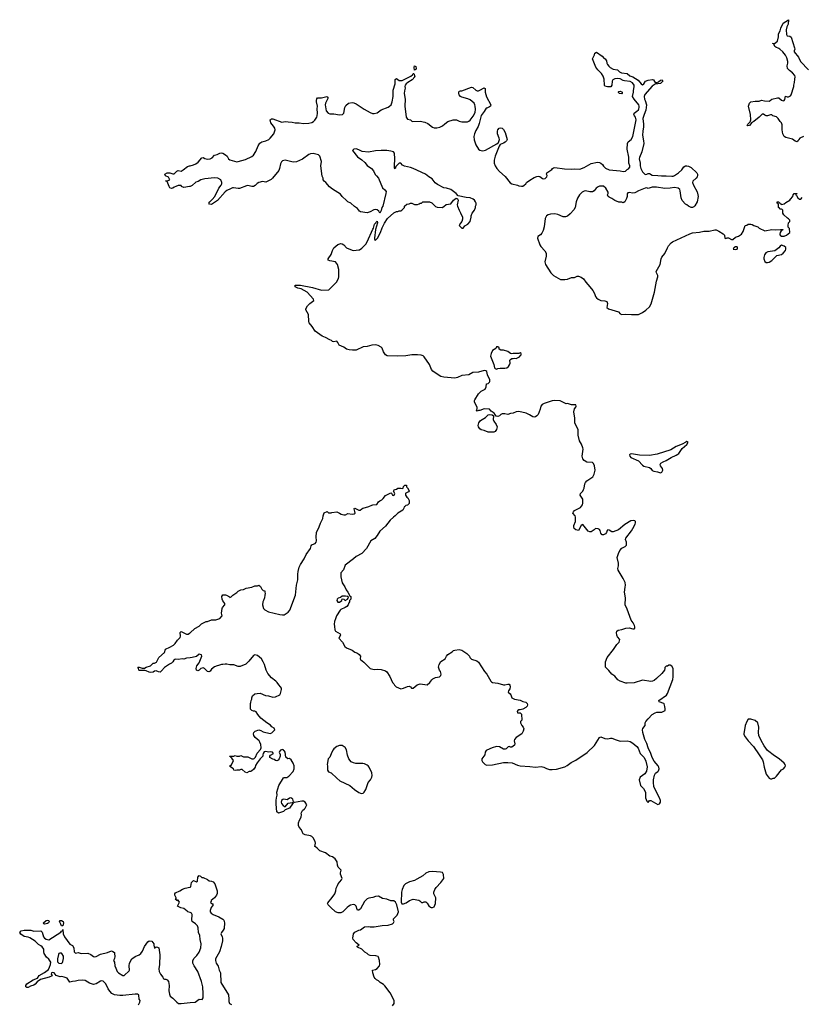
# Model space of a CAD drawing. Header units: inches. Extents: x 1992046 to 2239405, y 126834 to 266391.
# Tile 63 of 71: x 2057548 to 2068795, y 242857 to 257034. Entities that reach past the tile are written whole.
import ezdxf

# ---------------------------------------------------------------- set-up
doc = ezdxf.new("R2010")
doc.units = ezdxf.units.IN
doc.header["$MEASUREMENT"] = 0
for name, color, linetype in [('C0254', 7, 'Continuous'), ('C0255', 7, 'Continuous'), ('C0264', 7, 'Continuous'), ('C0265', 7, 'Continuous')]:
    doc.layers.add(name, color=color, linetype=linetype)

msp = doc.modelspace()

# ---------------------------------------------------------------- linework, layer by layer
at = {"layer": 'C0254', "color": 6, "elevation": 100}
for points in [[(2060000, 247846), (2059950, 247841), (2059910, 247829), (2059890, 247833), (2059830, 247823), (2059790, 247827), (2059778, 247822), (2059766, 247814), (2059752, 247788), (2059732, 247768), (2059704, 247756), (2059630, 247709), (2059590, 247657), (2059570, 247640), (2059544, 247644), (2059510, 247657), (2059490, 247653), (2059470, 247639), (2059430, 247637), (2059410, 247639), (2059370, 247659), (2059350, 247664), (2059270, 247662), (2059262, 247670), (2059258, 247698), (2059247, 247713), (2059268, 247712), (2059310, 247695), (2059343, 247697), (2059368, 247712), (2059430, 247730), (2059470, 247767), (2059490, 247771), (2059517, 247783), (2059550, 247851), (2059630, 247922), (2059645, 247970), (2059710, 247999), (2059759, 248030), (2059786, 248054), (2059818, 248102), (2059859, 248141), (2059862, 248158), (2059857, 248210), (2059870, 248226), (2059930, 248195), (2059950, 248188), (2059970, 248188), (2059990, 248199), (2060000, 248207)], [(2060000, 244177), (2059968, 244190), (2059960, 244200), (2059910, 244238), (2059866, 244246), (2059818, 244270), (2059848, 244330), (2059830, 244358), (2059822, 244358), (2059810, 244348), (2059802, 244362), (2059788, 244368), (2059798, 244382), (2059798, 244390), (2059778, 244430), (2059778, 244450), (2059790, 244462), (2059850, 244491), (2059890, 244517), (2059930, 244531), (2059998, 244542), (2060000, 244544)], [(2059259, 242850), (2059277, 242890), (2059279, 242910), (2059265, 242930), (2059261, 242990), (2059256, 242996), (2059243, 243003), (2059210, 243004), (2059030, 242982), (2058990, 242982), (2058910, 242992), (2058875, 243015), (2058846, 243046), (2058821, 243081), (2058787, 243150), (2058770, 243173), (2058749, 243189), (2058730, 243193), (2058710, 243189), (2058650, 243153), (2058610, 243144), (2058550, 243161), (2058530, 243177), (2058490, 243198), (2058450, 243205), (2058390, 243202), (2058350, 243189), (2058310, 243186), (2058270, 243174), (2058230, 243234), (2058190, 243249), (2058150, 243256), (2058130, 243254), (2058102, 243262), (2058074, 243274), (2058042, 243310), (2058025, 243315), (2058006, 243310), (2058001, 243290), (2058013, 243267), (2057971, 243249), (2057847, 243213), (2057800, 243179), (2057770, 243149), (2057750, 243135), (2057702, 243118), (2057670, 243099), (2057650, 243098), (2057638, 243110), (2057635, 243130), (2057649, 243150), (2057742, 243210), (2057804, 243236), (2057830, 243270), (2057906, 243314), (2057961, 243359), (2057979, 243390), (2057993, 243430), (2057994, 243466), (2057969, 243509), (2057935, 243535), (2057902, 243590), (2057895, 243615), (2057893, 243650), (2057870, 243685), (2057850, 243701), (2057817, 243717), (2057770, 243765), (2057696, 243816), (2057670, 243826), (2057610, 243835), (2057565, 243865), (2057548, 243890), (2057570, 243914), (2057610, 243925), (2057710, 243925), (2057750, 243911), (2057850, 243914), (2057870, 243894), (2057890, 243830), (2057907, 243810), (2057930, 243793), (2057968, 243788), (2058142, 243898), (2058150, 243912), (2058166, 243914), (2058170, 243934), (2058172, 243870), (2058192, 243830), (2058270, 243725), (2058310, 243702), (2058326, 243670), (2058331, 243611), (2058350, 243596), (2058390, 243605), (2058431, 243591), (2058530, 243596), (2058570, 243576), (2058610, 243546), (2058630, 243541), (2058650, 243546), (2058710, 243579), (2058810, 243603), (2058870, 243627), (2058890, 243619), (2058910, 243601), (2058914, 243590), (2058915, 243545), (2058910, 243518), (2058899, 243490), (2058910, 243462), (2058916, 243410), (2058930, 243376), (2058952, 243330), (2058970, 243310), (2059030, 243271), (2059050, 243271), (2059122, 243338), (2059127, 243350), (2059124, 243410), (2059130, 243450), (2059163, 243510), (2059210, 243547), (2059268, 243570), (2059292, 243588), (2059317, 243623), (2059343, 243690), (2059390, 243758), (2059410, 243771), (2059447, 243767), (2059476, 243730), (2059476, 243710), (2059490, 243665), (2059510, 243685), (2059530, 243682), (2059551, 243670), (2059564, 243570), (2059559, 243430), (2059551, 243370), (2059556, 243330), (2059574, 243290), (2059606, 243250), (2059612, 243230), (2059630, 243218), (2059650, 243218), (2059670, 243211), (2059687, 243187), (2059698, 243130), (2059696, 243050), (2059703, 243003), (2059714, 242974), (2059750, 242946), (2059810, 242886), (2059834, 242870), (2059870, 242868), (2060000, 242882)]]:
    msp.add_lwpolyline(points, dxfattribs=at)
for points in [[(2057910, 244009), (2057895, 244015), (2057890, 244031), (2057930, 244066), (2057950, 244071), (2057965, 244065), (2057971, 244050), (2057961, 244030), (2057950, 244021)], [(2058170, 243986), (2058150, 243988), (2058138, 244010), (2058122, 244050), (2058130, 244062), (2058150, 244062), (2058174, 244050), (2058178, 244030)], [(2058125, 243595), (2058112, 243588), (2058104, 243576), (2058091, 243510), (2058091, 243471), (2058111, 243451), (2058150, 243446), (2058163, 243457), (2058170, 243474), (2058178, 243518), (2058177, 243550), (2058155, 243590), (2058150, 243594)]]:
    msp.add_lwpolyline(points, close=True, dxfattribs=at)
at = {"layer": 'C0255', "color": 6, "elevation": 100}
msp.add_lwpolyline([(2060000, 254634), (2059990, 254630), (2059910, 254617), (2059878, 254630), (2059870, 254646), (2059830, 254646), (2059794, 254630), (2059770, 254625), (2059750, 254606), (2059730, 254603), (2059710, 254614), (2059697, 254630), (2059670, 254706), (2059646, 254710), (2059650, 254714), (2059670, 254714), (2059706, 254730), (2059690, 254766), (2059647, 254787), (2059638, 254810), (2059671, 254831), (2059710, 254827), (2059750, 254814), (2059770, 254815), (2059810, 254855), (2059830, 254861), (2059870, 254855), (2059902, 254870), (2059962, 254918), (2059990, 254930), (2060000, 254932)], dxfattribs=at)
at = {"layer": 'C0264', "color": 6, "elevation": 100}
for points in [[(2060000, 248207), (2060070, 248266), (2060130, 248301), (2060166, 248334), (2060230, 248371), (2060250, 248371), (2060310, 248391), (2060370, 248391), (2060430, 248412), (2060462, 248450), (2060454, 248490), (2060463, 248557), (2060468, 248570), (2060502, 248610), (2060502, 248630), (2060469, 248669), (2060459, 248690), (2060455, 248730), (2060469, 248751), (2060509, 248751), (2060526, 248746), (2060565, 248725), (2060570, 248714), (2060590, 248722), (2060614, 248746), (2060672, 248788), (2060690, 248806), (2060730, 248825), (2060770, 248831), (2060806, 248850), (2060890, 248862), (2060930, 248882), (2060970, 248882), (2060990, 248892), (2061013, 248873), (2061030, 248834), (2061050, 248814), (2061074, 248810), (2061074, 248790), (2061082, 248770), (2061073, 248747), (2061071, 248709), (2061058, 248670), (2061046, 248650), (2061041, 248610), (2061057, 248557), (2061075, 248535), (2061130, 248507), (2061290, 248471), (2061330, 248466), (2061353, 248467), (2061410, 248505), (2061434, 248530), (2061516, 248750), (2061529, 248890), (2061549, 248970), (2061549, 249050), (2061554, 249090), (2061569, 249150), (2061589, 249190), (2061642, 249270), (2061670, 249332), (2061730, 249422), (2061741, 249459), (2061750, 249471), (2061762, 249478), (2061798, 249490), (2061814, 249510), (2061821, 249530), (2061814, 249590), (2061819, 249650), (2061858, 249730), (2061874, 249786), (2061909, 249850), (2061915, 249890), (2061930, 249932), (2061972, 249952), (2061990, 249934), (2062030, 249934), (2062040, 249940), (2062110, 249946), (2062150, 249931), (2062175, 249915), (2062210, 249906), (2062234, 249906), (2062270, 249922), (2062330, 249916), (2062359, 249921), (2062373, 249930), (2062372, 249952), (2062359, 249990), (2062363, 249997), (2062370, 249999), (2062430, 249971), (2062449, 249971), (2062469, 249990), (2062485, 250000)], [(2063074, 250000), (2063072, 249990), (2063062, 249970), (2062991, 249929), (2062952, 249890), (2062927, 249873), (2062881, 249830), (2062810, 249742), (2062731, 249669), (2062694, 249606), (2062657, 249563), (2062602, 249530), (2062540, 249420), (2062471, 249349), (2062390, 249305), (2062351, 249269), (2062230, 249178), (2062205, 249115), (2062171, 249070), (2062167, 249010), (2062190, 248925), (2062228, 248870), (2062244, 248824), (2062271, 248790), (2062298, 248738), (2062314, 248730), (2062313, 248693), (2062294, 248670), (2062294, 248650), (2062284, 248636), (2062274, 248610), (2062254, 248586), (2062232, 248570), (2062170, 248542), (2062158, 248530), (2062108, 248452), (2062090, 248408), (2062080, 248370), (2062075, 248330), (2062076, 248296), (2062082, 248250), (2062091, 248230), (2062157, 248190), (2062165, 248170), (2062139, 248130), (2062193, 248073), (2062226, 248010), (2062250, 247990), (2062330, 247956), (2062368, 247928), (2062410, 247914), (2062435, 247895), (2062451, 247870), (2062445, 247830), (2062450, 247821), (2062502, 247782), (2062590, 247691), (2062650, 247678), (2062690, 247681), (2062750, 247678), (2062810, 247658), (2062830, 247646), (2062876, 247576), (2062911, 247491), (2062930, 247472), (2062942, 247450), (2062966, 247426), (2063030, 247398), (2063070, 247407), (2063127, 247433), (2063150, 247437), (2063170, 247427), (2063188, 247408), (2063210, 247407), (2063265, 247455), (2063310, 247471), (2063410, 247456), (2063451, 247489), (2063479, 247530), (2063495, 247545), (2063530, 247561), (2063589, 247571), (2063609, 247590), (2063613, 247610), (2063604, 247650), (2063589, 247670), (2063576, 247710), (2063584, 247750), (2063610, 247791), (2063669, 247830), (2063689, 247870), (2063710, 247896), (2063769, 247930), (2063789, 247950), (2063810, 247957), (2063870, 247967), (2063910, 247955), (2063981, 247910), (2064022, 247870), (2064026, 247850), (2064048, 247828), (2064125, 247805), (2064150, 247782), (2064236, 247650), (2064270, 247610), (2064328, 247508), (2064339, 247499), (2064351, 247491), (2064430, 247481), (2064510, 247456), (2064530, 247456), (2064570, 247467), (2064590, 247466), (2064603, 247450), (2064607, 247430), (2064599, 247401), (2064581, 247370), (2064578, 247350), (2064607, 247327), (2064615, 247315), (2064631, 247271), (2064670, 247253), (2064750, 247236), (2064790, 247215), (2064830, 247206), (2064851, 247190), (2064856, 247170), (2064851, 247149), (2064830, 247129), (2064790, 247109), (2064750, 247095), (2064730, 247098), (2064714, 247090), (2064705, 247075), (2064710, 247054), (2064750, 247052), (2064770, 247034), (2064772, 246950), (2064753, 246927), (2064752, 246910), (2064772, 246870), (2064792, 246850), (2064802, 246822), (2064793, 246790), (2064771, 246750), (2064690, 246699), (2064668, 246672), (2064661, 246650), (2064674, 246610), (2064666, 246590), (2064630, 246561), (2064610, 246559), (2064590, 246569), (2064577, 246563), (2064550, 246535), (2064534, 246530), (2064510, 246533), (2064450, 246564), (2064410, 246569), (2064345, 246550), (2064270, 246518), (2064259, 246510), (2064246, 246490), (2064239, 246450), (2064198, 246390), (2064198, 246370), (2064205, 246350), (2064245, 246310), (2064270, 246302), (2064350, 246305), (2064510, 246339), (2064570, 246339), (2064633, 246333), (2064710, 246302), (2064750, 246292), (2064890, 246283), (2064970, 246272), (2065050, 246281), (2065090, 246271), (2065130, 246251), (2065170, 246238), (2065210, 246236), (2065270, 246241), (2065390, 246277), (2065425, 246295), (2065481, 246339), (2065550, 246374), (2065715, 246485), (2065817, 246583), (2065890, 246699), (2065910, 246707), (2065970, 246684), (2066010, 246679), (2066050, 246691), (2066070, 246691), (2066130, 246663), (2066190, 246646), (2066290, 246651), (2066330, 246639), (2066370, 246619), (2066429, 246569), (2066446, 246546), (2066474, 246470), (2066532, 246412), (2066560, 246360), (2066576, 246276), (2066568, 246212), (2066543, 246177), (2066476, 246130), (2066464, 246090), (2066481, 246010), (2066525, 245965), (2066552, 245912), (2066551, 245830), (2066570, 245782), (2066590, 245762), (2066610, 245794), (2066630, 245794), (2066730, 245732), (2066755, 245745), (2066768, 245770), (2066768, 245790), (2066755, 245830), (2066682, 245970), (2066675, 245995), (2066669, 246050), (2066669, 246090), (2066683, 246157), (2066696, 246184), (2066732, 246208), (2066741, 246219), (2066750, 246250), (2066747, 246270), (2066736, 246290), (2066677, 246357), (2066649, 246410), (2066629, 246470), (2066589, 246550), (2066572, 246612), (2066541, 246670), (2066513, 246770), (2066509, 246811), (2066515, 246830), (2066549, 246870), (2066549, 246910), (2066559, 246930), (2066589, 246970), (2066650, 247031), (2066690, 247056), (2066718, 247062), (2066790, 247066), (2066835, 247090), (2066838, 247110), (2066833, 247147), (2066823, 247183), (2066815, 247190), (2066749, 247210), (2066744, 247230), (2066854, 247310), (2066869, 247330), (2066944, 247536), (2066952, 247572), (2066949, 247690), (2066930, 247728), (2066910, 247738), (2066890, 247738), (2066870, 247728), (2066850, 247726), (2066833, 247707), (2066833, 247693), (2066825, 247670), (2066790, 247622), (2066713, 247547), (2066679, 247521), (2066652, 247510), (2066630, 247507), (2066510, 247523), (2066390, 247488), (2066290, 247481), (2066270, 247483), (2066190, 247508), (2066157, 247530), (2066110, 247582), (2066069, 247609), (2066025, 247665), (2065976, 247710), (2065975, 247790), (2065999, 247850), (2066093, 247967), (2066142, 248038), (2066172, 248070), (2066181, 248090), (2066182, 248110), (2066149, 248149), (2066139, 248170), (2066135, 248210), (2066142, 248230), (2066158, 248242), (2066210, 248253), (2066270, 248275), (2066317, 248277), (2066370, 248265), (2066390, 248265), (2066398, 248270), (2066399, 248290), (2066393, 248310), (2066373, 248350), (2066347, 248387), (2066290, 248549), (2066262, 248610), (2066265, 248710), (2066251, 248790), (2066258, 248862), (2066265, 248890), (2066259, 248930), (2066233, 248990), (2066159, 249110), (2066154, 249130), (2066164, 249170), (2066164, 249210), (2066146, 249290), (2066162, 249350), (2066183, 249390), (2066214, 249426), (2066261, 249450), (2066278, 249470), (2066278, 249510), (2066265, 249550), (2066272, 249570), (2066350, 249676), (2066370, 249710), (2066402, 249770), (2066409, 249790), (2066409, 249809), (2066399, 249819), (2066385, 249825), (2066341, 249819), (2066255, 249765), (2066166, 249690), (2066090, 249658), (2066070, 249661), (2066030, 249684), (2066010, 249689), (2065999, 249681), (2065990, 249650), (2065978, 249630), (2065950, 249619), (2065930, 249618), (2065923, 249623), (2065910, 249643), (2065901, 249681), (2065892, 249692), (2065870, 249704), (2065831, 249709), (2065812, 249690), (2065770, 249661), (2065750, 249659), (2065729, 249670), (2065650, 249764), (2065629, 249751), (2065590, 249681), (2065550, 249689), (2065528, 249710), (2065520, 249730), (2065521, 249750), (2065546, 249810), (2065548, 249870), (2065540, 249890), (2065507, 249930), (2065515, 249950), (2065530, 249965), (2065598, 250000)], [(2062910, 242837), (2062934, 242870), (2062937, 242910), (2062881, 243021), (2062803, 243123), (2062782, 243142), (2062734, 243170), (2062710, 243194), (2062684, 243210), (2062662, 243230), (2062649, 243250), (2062629, 243309), (2062626, 243350), (2062670, 243359), (2062690, 243371), (2062727, 243410), (2062732, 243430), (2062727, 243490), (2062710, 243538), (2062704, 243544), (2062674, 243554), (2062590, 243559), (2062569, 243569), (2062549, 243589), (2062515, 243610), (2062469, 243649), (2062410, 243678), (2062405, 243685), (2062406, 243694), (2062433, 243710), (2062390, 243742), (2062345, 243790), (2062343, 243810), (2062349, 243870), (2062370, 243896), (2062430, 243926), (2062450, 243931), (2062510, 243971), (2062570, 243976), (2062590, 243971), (2062650, 243971), (2062766, 243994), (2062850, 243999), (2062910, 244018), (2062928, 244030), (2062935, 244050), (2062929, 244070), (2062929, 244090), (2062978, 244142), (2062997, 244190), (2062975, 244290), (2062954, 244330), (2062930, 244346), (2062890, 244349), (2062830, 244369), (2062770, 244379), (2062710, 244413), (2062670, 244409), (2062630, 244396), (2062574, 244386), (2062550, 244376), (2062510, 244336), (2062450, 244233), (2062430, 244213), (2062410, 244215), (2062403, 244223), (2062389, 244269), (2062369, 244289), (2062350, 244294), (2062310, 244284), (2062285, 244270), (2062258, 244250), (2062198, 244190), (2062170, 244174), (2062130, 244174), (2062090, 244189), (2062024, 244250), (2061989, 244290), (2061978, 244310), (2061980, 244320), (2062044, 244396), (2062081, 244450), (2062097, 244490), (2062104, 244530), (2062119, 244570), (2062129, 244590), (2062178, 244650), (2062188, 244670), (2062164, 244730), (2062164, 244750), (2062175, 244790), (2062132, 244832), (2062122, 244862), (2062115, 244910), (2062089, 244950), (2062050, 244981), (2062010, 244989), (2061950, 245036), (2061868, 245068), (2061830, 245104), (2061803, 245123), (2061795, 245130), (2061802, 245178), (2061800, 245200), (2061770, 245254), (2061750, 245274), (2061730, 245285), (2061656, 245296), (2061629, 245310), (2061617, 245330), (2061605, 245370), (2061570, 245410), (2061561, 245430), (2061561, 245470), (2061573, 245510), (2061596, 245550), (2061602, 245590), (2061598, 245610), (2061618, 245650), (2061648, 245670), (2061658, 245682), (2061678, 245730), (2061658, 245770), (2061630, 245782), (2061610, 245782), (2061504, 245764), (2061492, 245768), (2061482, 245762), (2061487, 245773), (2061479, 245810), (2061450, 245829), (2061430, 245827), (2061398, 245802), (2061350, 245810), (2061332, 245808), (2061315, 245790), (2061312, 245770), (2061316, 245750), (2061338, 245718), (2061370, 245702), (2061410, 245755), (2061470, 245762), (2061480, 245760), (2061482, 245750), (2061474, 245746), (2061430, 245682), (2061370, 245658), (2061345, 245635), (2061270, 245609), (2061249, 245629), (2061237, 245737), (2061238, 245790), (2061242, 245830), (2061254, 245870), (2061250, 245914), (2061277, 246010), (2061342, 246118), (2061355, 246125), (2061390, 246124), (2061419, 246141), (2061483, 246210), (2061499, 246250), (2061495, 246290), (2061484, 246330), (2061470, 246355), (2061455, 246375), (2061430, 246395), (2061406, 246390), (2061378, 246418), (2061370, 246486), (2061360, 246500), (2061346, 246510), (2061342, 246522), (2061330, 246526), (2061302, 246518), (2061284, 246496), (2061282, 246490), (2061295, 246455), (2061296, 246430), (2061281, 246390), (2061267, 246373), (2061250, 246365), (2061230, 246369), (2061210, 246384), (2061189, 246389), (2061148, 246410), (2061146, 246430), (2061156, 246444), (2061198, 246470), (2061186, 246490), (2061150, 246494), (2061130, 246488), (2061090, 246496), (2061068, 246492), (2061051, 246470), (2061045, 246450), (2061045, 246430), (2061007, 246393), (2060964, 246336), (2060943, 246297), (2060935, 246270), (2060910, 246238), (2060890, 246218), (2060874, 246210), (2060850, 246208), (2060814, 246190), (2060790, 246198), (2060750, 246238), (2060730, 246238), (2060710, 246229), (2060670, 246229), (2060650, 246222), (2060630, 246228), (2060626, 246250), (2060586, 246270), (2060570, 246286), (2060570, 246292), (2060595, 246305), (2060626, 246370), (2060600, 246400), (2060586, 246410), (2060582, 246422), (2060570, 246426), (2060568, 246432), (2060628, 246432), (2060650, 246442), (2060672, 246432), (2060710, 246431), (2060730, 246438), (2060770, 246422), (2060830, 246422), (2060890, 246391), (2060910, 246391), (2060923, 246397), (2060943, 246417), (2060965, 246475), (2061012, 246528), (2061022, 246550), (2061018, 246598), (2061005, 246630), (2060993, 246650), (2060938, 246698), (2060915, 246730), (2060910, 246754), (2060918, 246770), (2060938, 246790), (2060991, 246811), (2061020, 246800), (2061050, 246781), (2061150, 246758), (2061174, 246766), (2061210, 246798), (2061217, 246810), (2061210, 246835), (2061174, 246854), (2061158, 246878), (2061102, 246910), (2061019, 246979), (2060975, 247030), (2060950, 247068), (2060930, 247078), (2060910, 247078), (2060890, 247088), (2060869, 247109), (2060868, 247190), (2060876, 247204), (2060878, 247230), (2060888, 247250), (2060888, 247270), (2060900, 247300), (2060933, 247327), (2060966, 247334), (2061010, 247335), (2061085, 247305), (2061130, 247301), (2061190, 247281), (2061230, 247285), (2061289, 247311), (2061302, 247330), (2061317, 247390), (2061313, 247410), (2061302, 247430), (2061277, 247457), (2061255, 247490), (2061232, 247512), (2061170, 247559), (2061119, 247619), (2061093, 247670), (2061069, 247750), (2061052, 247790), (2061029, 247830), (2060970, 247879), (2060930, 247889), (2060910, 247878), (2060844, 247796), (2060803, 247757), (2060720, 247720), (2060690, 247719), (2060630, 247743), (2060570, 247744), (2060530, 247756), (2060503, 247757), (2060470, 247749), (2060450, 247749), (2060410, 247734), (2060390, 247733), (2060350, 247715), (2060310, 247682), (2060290, 247654), (2060270, 247642), (2060250, 247649), (2060209, 247690), (2060190, 247701), (2060152, 247690), (2060132, 247670), (2060110, 247658), (2060090, 247666), (2060089, 247691), (2060099, 247730), (2060130, 247772), (2060169, 247870), (2060166, 247890), (2060130, 247897), (2060090, 247864), (2060031, 247849), (2060000, 247846)], [(2060000, 244544), (2060009, 244551), (2060010, 244554), (2060022, 244610), (2060050, 244642), (2060090, 244622), (2060098, 244622), (2060108, 244632), (2060109, 244690), (2060128, 244712), (2060150, 244702), (2060170, 244682), (2060190, 244682), (2060252, 244652), (2060273, 244633), (2060310, 244632), (2060330, 244622), (2060358, 244590), (2060384, 244504), (2060391, 244491), (2060391, 244451), (2060381, 244430), (2060350, 244390), (2060305, 244350), (2060302, 244338), (2060294, 244330), (2060298, 244318), (2060324, 244304), (2060331, 244290), (2060305, 244250), (2060291, 244210), (2060291, 244190), (2060302, 244170), (2060331, 244150), (2060415, 244115), (2060470, 244085), (2060485, 244070), (2060495, 244030), (2060491, 243950), (2060477, 243923), (2060451, 243890), (2060444, 243870), (2060463, 243830), (2060464, 243810), (2060464, 243770), (2060447, 243690), (2060425, 243615), (2060365, 243510), (2060366, 243490), (2060376, 243450), (2060405, 243405), (2060419, 243350), (2060437, 243310), (2060442, 243170), (2060554, 242994), (2060559, 242930), (2060557, 242897), (2060565, 242870), (2060596, 242856)], [(2060000, 242882), (2060075, 242890), (2060130, 242931), (2060173, 242927), (2060189, 242951), (2060189, 243010), (2060182, 243110), (2060166, 243186), (2060110, 243329), (2060059, 243410), (2060041, 243450), (2060037, 243470), (2060039, 243490), (2060057, 243523), (2060098, 243562), (2060130, 243610), (2060153, 243670), (2060159, 243730), (2060144, 243790), (2060139, 243850), (2060121, 243890), (2060116, 243956), (2060107, 243987), (2060077, 244017), (2060029, 244050), (2060024, 244070), (2060028, 244148), (2060018, 244170), (2060000, 244177)]]:
    msp.add_lwpolyline(points, dxfattribs=at)
for points in [[(2062190, 248735), (2062165, 248715), (2062130, 248706), (2062116, 248690), (2062110, 248670), (2062126, 248646), (2062150, 248646), (2062182, 248670), (2062190, 248694), (2062210, 248692), (2062230, 248672), (2062266, 248690), (2062276, 248704), (2062278, 248718), (2062267, 248727), (2062234, 248734)], [(2068030, 246962), (2068010, 246928), (2067988, 246870), (2067967, 246750), (2067970, 246742), (2067987, 246710), (2068031, 246650), (2068107, 246570), (2068190, 246450), (2068236, 246376), (2068247, 246350), (2068261, 246270), (2068290, 246172), (2068330, 246112), (2068350, 246102), (2068370, 246102), (2068389, 246111), (2068410, 246112), (2068440, 246140), (2068509, 246231), (2068538, 246250), (2068558, 246270), (2068568, 246290), (2068562, 246310), (2068549, 246330), (2068474, 246390), (2068410, 246433), (2068310, 246510), (2068259, 246579), (2068216, 246656), (2068184, 246730), (2068181, 246770), (2068186, 246846), (2068169, 246909), (2068130, 246944), (2068070, 246961)], [(2062190, 246584), (2062150, 246584), (2062110, 246569), (2062070, 246537), (2062058, 246522), (2062038, 246490), (2062010, 246418), (2061987, 246390), (2061971, 246310), (2061976, 246290), (2061976, 246230), (2061990, 246205), (2062030, 246191), (2062111, 246111), (2062156, 246076), (2062296, 246010), (2062366, 245950), (2062430, 245907), (2062450, 245895), (2062469, 245891), (2062490, 245899), (2062504, 245910), (2062529, 245950), (2062564, 246050), (2062594, 246090), (2062614, 246130), (2062619, 246150), (2062614, 246190), (2062575, 246270), (2062562, 246290), (2062550, 246299), (2062510, 246318), (2062485, 246324), (2062386, 246326), (2062350, 246334), (2062319, 246350), (2062285, 246390), (2062265, 246445), (2062250, 246519), (2062230, 246553)], [(2063490, 244769), (2063434, 244766), (2063394, 244746), (2063350, 244709), (2063262, 244658), (2063230, 244641), (2063157, 244623), (2063098, 244590), (2063076, 244570), (2063051, 244510), (2063044, 244470), (2063038, 244330), (2063046, 244306), (2063070, 244305), (2063110, 244318), (2063158, 244350), (2063211, 244371), (2063290, 244356), (2063307, 244347), (2063330, 244325), (2063350, 244322), (2063370, 244331), (2063390, 244331), (2063410, 244312), (2063435, 244275), (2063457, 244257), (2063470, 244251), (2063488, 244252), (2063510, 244262), (2063529, 244310), (2063535, 244390), (2063509, 244449), (2063509, 244470), (2063523, 244510), (2063541, 244539), (2063609, 244610), (2063649, 244670), (2063646, 244726), (2063630, 244753), (2063601, 244761)]]:
    msp.add_lwpolyline(points, close=True, dxfattribs=at)
at = {"layer": 'C0265', "color": 6, "elevation": 100}
for points in [[(2068827, 255353), (2068776, 255330), (2068758, 255310), (2068750, 255288), (2068730, 255275), (2068705, 255285), (2068670, 255313), (2068570, 255336), (2068549, 255350), (2068530, 255390), (2068518, 255450), (2068520, 255520), (2068510, 255548), (2068490, 255568), (2068462, 255610), (2068436, 255636), (2068386, 255650), (2068370, 255666), (2068350, 255666), (2068310, 255649), (2068290, 255649), (2068270, 255658), (2068250, 255675), (2068230, 255674), (2068187, 255630), (2068110, 255570), (2068084, 255556), (2068050, 255509), (2068025, 255505), (2068018, 255510), (2068025, 255530), (2068058, 255562), (2068067, 255590), (2068065, 255670), (2068034, 255790), (2068049, 255830), (2068070, 255852), (2068130, 255861), (2068190, 255862), (2068224, 255876), (2068266, 255866), (2068330, 255862), (2068349, 255871), (2068369, 255891), (2068450, 255908), (2068470, 255907), (2068510, 255875), (2068536, 255864), (2068549, 255871), (2068557, 255883), (2068569, 255931), (2068590, 255922), (2068610, 255922), (2068640, 255940), (2068650, 255954), (2068689, 256070), (2068689, 256090), (2068699, 256130), (2068700, 256180), (2068708, 256210), (2068702, 256230), (2068669, 256270), (2068624, 256304), (2068597, 256330), (2068592, 256370), (2068603, 256410), (2068603, 256430), (2068585, 256485), (2068565, 256525), (2068530, 256569), (2068485, 256610), (2068470, 256621), (2068430, 256637), (2068414, 256650), (2068402, 256670), (2068402, 256682), (2068386, 256690), (2068386, 256694), (2068410, 256692), (2068450, 256725), (2068468, 256788), (2068468, 256830), (2068490, 256874), (2068498, 256910), (2068534, 256986), (2068610, 257034), (2068607, 256970), (2068587, 256930), (2068575, 256890), (2068583, 256823), (2068590, 256802), (2068630, 256798), (2068650, 256782), (2068699, 256630), (2068701, 256610), (2068692, 256588), (2068691, 256570), (2068754, 256494), (2068783, 256430), (2068896, 256310)], [(2060000, 254932), (2060050, 254942), (2060082, 254958), (2060117, 254983), (2060170, 255043), (2060190, 255051), (2060214, 255034), (2060250, 255024), (2060290, 255030), (2060316, 255044), (2060350, 255083), (2060390, 255091), (2060430, 255112), (2060450, 255115), (2060470, 255110), (2060511, 255090), (2060534, 255070), (2060553, 255033), (2060570, 255017), (2060670, 254989), (2060690, 254990), (2060798, 255022), (2060890, 255066), (2060910, 255084), (2060945, 255135), (2060980, 255220), (2061003, 255257), (2061030, 255276), (2061090, 255292), (2061131, 255309), (2061153, 255327), (2061205, 255390), (2061224, 255450), (2061218, 255470), (2061201, 255501), (2061162, 255550), (2061154, 255590), (2061161, 255599), (2061170, 255606), (2061190, 255607), (2061318, 255558), (2061370, 255568), (2061410, 255561), (2061470, 255559), (2061510, 255551), (2061570, 255550), (2061630, 255540), (2061710, 255544), (2061750, 255553), (2061774, 255566), (2061794, 255586), (2061824, 255630), (2061830, 255650), (2061834, 255690), (2061828, 255750), (2061831, 255790), (2061818, 255850), (2061818, 255870), (2061824, 255896), (2061832, 255908), (2061890, 255908), (2061966, 255926), (2061980, 255920), (2061986, 255910), (2061946, 255834), (2061942, 255810), (2061960, 255720), (2061987, 255687), (2062010, 255678), (2062070, 255677), (2062150, 255663), (2062191, 255669), (2062210, 255690), (2062225, 255770), (2062241, 255799), (2062280, 255830), (2062330, 255843), (2062358, 255838), (2062390, 255824), (2062507, 255747), (2062590, 255699), (2062624, 255684), (2062650, 255683), (2062690, 255695), (2062750, 255737), (2062850, 255776), (2062870, 255788), (2062893, 255810), (2062906, 255850), (2062920, 255930), (2062921, 256019), (2062953, 256110), (2062950, 256171), (2062970, 256186), (2063010, 256159), (2063050, 256160), (2063177, 256223), (2063198, 256242), (2063210, 256258), (2063217, 256257), (2063225, 256245), (2063236, 256210), (2063194, 256170), (2063131, 256130), (2063108, 256110), (2063094, 256090), (2063091, 256070), (2063093, 256050), (2063083, 256010), (2063082, 255970), (2063096, 255890), (2063092, 255790), (2063107, 255630), (2063130, 255604), (2063170, 255591), (2063192, 255572), (2063206, 255566), (2063310, 255571), (2063378, 255558), (2063419, 255539), (2063490, 255485), (2063510, 255476), (2063550, 255476), (2063593, 255487), (2063630, 255506), (2063664, 255536), (2063710, 255566), (2063786, 255590), (2063831, 255591), (2063870, 255572), (2063910, 255565), (2063990, 255563), (2064010, 255571), (2064030, 255586), (2064073, 255647), (2064100, 255700), (2064106, 255746), (2064104, 255790), (2064098, 255810), (2064089, 255830), (2064030, 255881), (2063996, 255896), (2063910, 255918), (2063890, 255930), (2063870, 255950), (2063865, 255970), (2063866, 255994), (2063875, 256005), (2063889, 256011), (2063911, 256011), (2064050, 256061), (2064070, 256056), (2064110, 256018), (2064130, 256011), (2064150, 256011), (2064170, 256019), (2064230, 256051), (2064244, 256044), (2064244, 255990), (2064265, 255925), (2064327, 255810), (2064321, 255790), (2064310, 255779), (2064270, 255762), (2064258, 255762), (2064231, 255710), (2064190, 255655), (2064160, 255540), (2064143, 255497), (2064110, 255437), (2064092, 255390), (2064084, 255350), (2064086, 255306), (2064113, 255230), (2064149, 255169), (2064170, 255154), (2064190, 255151), (2064210, 255148), (2064250, 255154), (2064415, 255245), (2064436, 255264), (2064450, 255310), (2064448, 255330), (2064425, 255390), (2064422, 255430), (2064430, 255450), (2064447, 255473), (2064470, 255479), (2064491, 255471), (2064510, 255455), (2064535, 255410), (2064560, 255310), (2064553, 255290), (2064533, 255270), (2064510, 255256), (2064463, 255237), (2064445, 255215), (2064388, 255068), (2064374, 255010), (2064376, 254970), (2064389, 254930), (2064412, 254890), (2064450, 254850), (2064535, 254775), (2064606, 254686), (2064630, 254671), (2064710, 254651), (2064730, 254641), (2064770, 254635), (2064790, 254639), (2064809, 254650), (2064830, 254671), (2064841, 254690), (2064890, 254725), (2064950, 254762), (2064990, 254777), (2065010, 254781), (2065030, 254776), (2065070, 254746), (2065090, 254744), (2065110, 254749), (2065134, 254770), (2065136, 254790), (2065129, 254810), (2065133, 254830), (2065204, 254876), (2065214, 254890), (2065230, 254901), (2065250, 254907), (2065385, 254885), (2065490, 254884), (2065530, 254888), (2065610, 254884), (2065670, 254906), (2065770, 254965), (2065860, 254981), (2065890, 254978), (2065910, 254970), (2065935, 254950), (2065950, 254927), (2065978, 254898), (2066030, 254871), (2066190, 254859), (2066230, 254850), (2066267, 254853), (2066290, 254875), (2066310, 254885), (2066326, 254910), (2066329, 254930), (2066314, 254970), (2066314, 255054), (2066289, 255170), (2066292, 255250), (2066304, 255276), (2066349, 255310), (2066372, 255350), (2066417, 255590), (2066410, 255630), (2066395, 255650), (2066385, 255675), (2066389, 255690), (2066430, 255715), (2066450, 255736), (2066459, 255750), (2066462, 255770), (2066462, 255790), (2066455, 255810), (2066390, 255890), (2066368, 255930), (2066382, 255990), (2066381, 256010), (2066392, 256070), (2066390, 256090), (2066366, 256126), (2066330, 256144), (2066250, 256154), (2066230, 256159), (2066190, 256183), (2066150, 256187), (2066110, 256184), (2066081, 256170), (2066071, 256149), (2066070, 256090), (2066052, 256068), (2066008, 256068), (2065970, 256077), (2065961, 256090), (2065958, 256178), (2065943, 256223), (2065920, 256260), (2065869, 256310), (2065837, 256350), (2065788, 256470), (2065819, 256530), (2065826, 256554), (2065850, 256565), (2065930, 256511), (2065957, 256477), (2065971, 256470), (2065990, 256442), (2065997, 256410), (2066008, 256388), (2066023, 256363), (2066044, 256344), (2066090, 256323), (2066150, 256313), (2066181, 256281), (2066207, 256267), (2066290, 256259), (2066327, 256227), (2066371, 256210), (2066445, 256165), (2066490, 256111), (2066510, 256097), (2066529, 256110), (2066552, 256148), (2066590, 256164), (2066655, 256175), (2066670, 256166), (2066682, 256142), (2066702, 256130), (2066710, 256114), (2066718, 256122), (2066718, 256130), (2066741, 256139), (2066770, 256163), (2066794, 256170), (2066801, 256150), (2066770, 256114), (2066690, 256106), (2066650, 256079), (2066545, 255955), (2066533, 255930), (2066540, 255890), (2066550, 255870), (2066567, 255810), (2066559, 255730), (2066532, 255670), (2066514, 255610), (2066526, 255530), (2066526, 255490), (2066514, 255430), (2066510, 255370), (2066526, 255290), (2066529, 255250), (2066502, 255130), (2066465, 255050), (2066460, 255030), (2066478, 254970), (2066478, 254930), (2066486, 254890), (2066510, 254844), (2066550, 254805), (2066572, 254808), (2066590, 254821), (2066610, 254821), (2066650, 254797), (2066730, 254789), (2066785, 254785), (2066848, 254788), (2066930, 254781), (2066950, 254783), (2066970, 254791), (2067029, 254830), (2067074, 254870), (2067104, 254916), (2067128, 254932), (2067150, 254932), (2067170, 254926), (2067210, 254907), (2067290, 254831), (2067301, 254810), (2067303, 254790), (2067295, 254770), (2067281, 254750), (2067236, 254710), (2067231, 254690), (2067243, 254650), (2067294, 254554), (2067307, 254510), (2067310, 254490), (2067297, 254410), (2067265, 254355), (2067250, 254338), (2067230, 254328), (2067209, 254329), (2067170, 254348), (2067150, 254368), (2067130, 254378), (2067079, 254430), (2067066, 254470), (2067052, 254572), (2067045, 254590), (2067022, 254610), (2066970, 254618), (2066910, 254607), (2066830, 254602), (2066710, 254621), (2066670, 254623), (2066650, 254622), (2066590, 254604), (2066571, 254611), (2066550, 254610), (2066450, 254572), (2066410, 254546), (2066398, 254542), (2066370, 254538), (2066316, 254544), (2066300, 254540), (2066291, 254529), (2066291, 254489), (2066280, 254460), (2066254, 254410), (2066230, 254398), (2066210, 254408), (2066170, 254409), (2066110, 254429), (2066070, 254458), (2066030, 254478), (2066018, 254490), (2066008, 254510), (2066018, 254530), (2066018, 254550), (2065984, 254610), (2065950, 254638), (2065890, 254636), (2065870, 254629), (2065845, 254610), (2065812, 254570), (2065790, 254555), (2065750, 254555), (2065690, 254569), (2065670, 254565), (2065641, 254550), (2065604, 254510), (2065575, 254465), (2065553, 254410), (2065541, 254330), (2065523, 254297), (2065470, 254239), (2065430, 254207), (2065404, 254196), (2065370, 254197), (2065290, 254230), (2065250, 254238), (2065188, 254232), (2065150, 254222), (2065129, 254211), (2065107, 254173), (2065095, 254050), (2065082, 253998), (2065062, 253958), (2065044, 253936), (2065003, 253910), (2064999, 253890), (2065033, 253790), (2065045, 253770), (2065105, 253705), (2065122, 253670), (2065122, 253630), (2065104, 253550), (2065115, 253510), (2065193, 253390), (2065230, 253351), (2065331, 253291), (2065390, 253291), (2065430, 253297), (2065490, 253322), (2065530, 253324), (2065570, 253343), (2065590, 253343), (2065628, 253328), (2065660, 253301), (2065693, 253253), (2065751, 253190), (2065793, 253133), (2065820, 253090), (2065835, 253050), (2065848, 253028), (2065870, 253011), (2065910, 252991), (2065970, 252986), (2065996, 252976), (2066004, 252950), (2065997, 252890), (2066021, 252870), (2066165, 252830), (2066190, 252801), (2066210, 252788), (2066270, 252796), (2066350, 252788), (2066452, 252788), (2066510, 252817), (2066559, 252850), (2066610, 252901), (2066636, 252944), (2066683, 253110), (2066711, 253270), (2066728, 253330), (2066729, 253350), (2066709, 253390), (2066707, 253410), (2066765, 253510), (2066779, 253590), (2066790, 253617), (2066832, 253668), (2066868, 253750), (2066883, 253777), (2066921, 253819), (2066943, 253837), (2067189, 253951), (2067230, 253965), (2067330, 253973), (2067390, 253990), (2067470, 253987), (2067550, 254007), (2067570, 254006), (2067610, 253991), (2067671, 253950), (2067692, 253930), (2067694, 253890), (2067710, 253882), (2067730, 253894), (2067747, 253893), (2067790, 253871), (2067810, 253871), (2067850, 253901), (2067890, 253916), (2067932, 253948), (2067957, 253983), (2067988, 254070), (2068010, 254074), (2068030, 254092), (2068068, 254092), (2068090, 254085), (2068110, 254071), (2068170, 254052), (2068190, 254032), (2068270, 253994), (2068370, 254013), (2068430, 254007), (2068495, 254015), (2068530, 254014), (2068531, 254009), (2068505, 253995), (2068491, 253970), (2068486, 253946), (2068492, 253930), (2068510, 253918), (2068550, 253916), (2068582, 253930), (2068628, 253970), (2068627, 254027), (2068615, 254035), (2068608, 254048), (2068604, 254070), (2068609, 254111), (2068629, 254130), (2068628, 254148), (2068610, 254168), (2068594, 254174), (2068545, 254225), (2068528, 254250), (2068528, 254290), (2068520, 254300), (2068510, 254308), (2068488, 254308), (2068482, 254322), (2068466, 254330), (2068466, 254370), (2068462, 254382), (2068446, 254390), (2068447, 254413), (2068472, 254412), (2068478, 254398), (2068494, 254390), (2068498, 254378), (2068510, 254374), (2068550, 254385), (2068570, 254402), (2068630, 254434), (2068638, 254450), (2068675, 254490), (2068678, 254510), (2068690, 254532), (2068731, 254531), (2068730, 254526), (2068718, 254522), (2068714, 254510), (2068724, 254504), (2068746, 254470), (2068770, 254451), (2068790, 254452), (2068806, 254474)], [(2065598, 250000), (2065618, 250010), (2065645, 250050), (2065653, 250073), (2065651, 250130), (2065615, 250190), (2065616, 250210), (2065650, 250247), (2065663, 250270), (2065671, 250290), (2065681, 250350), (2065688, 250372), (2065708, 250392), (2065793, 250450), (2065815, 250490), (2065828, 250550), (2065821, 250610), (2065806, 250646), (2065790, 250656), (2065710, 250664), (2065670, 250686), (2065651, 250711), (2065643, 250750), (2065656, 250850), (2065652, 250870), (2065630, 250924), (2065601, 250970), (2065582, 251050), (2065586, 251110), (2065582, 251130), (2065538, 251230), (2065537, 251297), (2065521, 251390), (2065529, 251431), (2065550, 251454), (2065553, 251470), (2065549, 251489), (2065490, 251491), (2065430, 251506), (2065410, 251504), (2065325, 251545), (2065250, 251549), (2065210, 251544), (2065093, 251507), (2065065, 251494), (2065047, 251470), (2065036, 251424), (2065006, 251350), (2064990, 251329), (2064970, 251315), (2064950, 251309), (2064930, 251315), (2064886, 251346), (2064838, 251370), (2064730, 251395), (2064690, 251389), (2064650, 251369), (2064610, 251364), (2064571, 251349), (2064530, 251359), (2064490, 251359), (2064471, 251349), (2064450, 251329), (2064430, 251319), (2064404, 251324), (2064375, 251370), (2064330, 251399), (2064306, 251426), (2064230, 251429), (2064170, 251409), (2064150, 251409), (2064130, 251398), (2064122, 251410), (2064129, 251430), (2064129, 251450), (2064092, 251530), (2064092, 251550), (2064097, 251563), (2064150, 251645), (2064190, 251685), (2064245, 251715), (2064262, 251750), (2064267, 251793), (2064290, 251794), (2064310, 251814), (2064315, 251825), (2064315, 251850), (2064280, 251920), (2064268, 251968), (2064256, 251976), (2064230, 251982), (2064150, 251957), (2064070, 251953), (2064010, 251923), (2063910, 251910), (2063850, 251883), (2063810, 251873), (2063650, 251886), (2063610, 251897), (2063570, 251919), (2063494, 251974), (2063475, 251995), (2063444, 252070), (2063370, 252178), (2063354, 252194), (2063324, 252204), (2063270, 252209), (2063190, 252209), (2063104, 252196), (2062990, 252187), (2062836, 252196), (2062810, 252210), (2062801, 252221), (2062783, 252250), (2062763, 252303), (2062750, 252318), (2062705, 252345), (2062670, 252353), (2062613, 252347), (2062550, 252329), (2062490, 252322), (2062390, 252276), (2062335, 252274), (2062290, 252279), (2062252, 252292), (2062210, 252319), (2062146, 252346), (2062126, 252386), (2062110, 252404), (2062070, 252397), (2062050, 252402), (2062035, 252415), (2062010, 252423), (2061950, 252456), (2061898, 252478), (2061800, 252550), (2061757, 252617), (2061715, 252670), (2061707, 252690), (2061702, 252790), (2061665, 252855), (2061664, 252870), (2061690, 252916), (2061724, 252950), (2061782, 252990), (2061775, 253010), (2061684, 253110), (2061599, 253159), (2061550, 253170), (2061514, 253190), (2061510, 253211), (2061590, 253213), (2061759, 253179), (2061890, 253142), (2061995, 253145), (2062107, 253253), (2062134, 253306), (2062138, 253330), (2062142, 253370), (2062139, 253439), (2062122, 253510), (2062090, 253549), (2062010, 253562), (2061989, 253570), (2061989, 253590), (2062029, 253651), (2062050, 253711), (2062070, 253750), (2062125, 253795), (2062170, 253810), (2062190, 253805), (2062210, 253790), (2062250, 253751), (2062330, 253716), (2062350, 253711), (2062430, 253718), (2062438, 253722), (2062470, 253745), (2062530, 253803), (2062550, 253835), (2062630, 254018), (2062639, 254030), (2062655, 254090), (2062690, 254134), (2062695, 254110), (2062666, 254014), (2062651, 253890), (2062652, 253870), (2062670, 253861), (2062696, 253890), (2062740, 253970), (2062763, 254037), (2062796, 254104), (2062842, 254170), (2062930, 254254), (2062968, 254272), (2062987, 254273), (2063010, 254282), (2063030, 254282), (2063046, 254290), (2063086, 254330), (2063086, 254350), (2063120, 254380), (2063150, 254382), (2063170, 254392), (2063190, 254392), (2063230, 254374), (2063270, 254374), (2063296, 254384), (2063310, 254394), (2063330, 254394), (2063350, 254412), (2063447, 254413), (2063477, 254397), (2063530, 254342), (2063553, 254333), (2063628, 254332), (2063650, 254342), (2063686, 254374), (2063750, 254381), (2063790, 254436), (2063830, 254462), (2063840, 254460), (2063850, 254454), (2063856, 254436), (2063841, 254370), (2063846, 254350), (2063870, 254291), (2063893, 254253), (2063921, 254190), (2063920, 254160), (2063911, 254129), (2063890, 254106), (2063874, 254070), (2063910, 254034), (2063930, 254034), (2063955, 254065), (2063995, 254090), (2064029, 254130), (2064042, 254190), (2064042, 254210), (2064059, 254250), (2064090, 254292), (2064109, 254330), (2064109, 254350), (2064115, 254370), (2064114, 254390), (2064109, 254410), (2064090, 254435), (2064075, 254450), (2064030, 254469), (2063974, 254474), (2063858, 254498), (2063829, 254530), (2063750, 254589), (2063690, 254609), (2063650, 254614), (2063559, 254659), (2063527, 254687), (2063482, 254742), (2063433, 254773), (2063389, 254810), (2063209, 254890), (2063170, 254904), (2063083, 254923), (2063058, 254938), (2063030, 254969), (2063010, 254967), (2062991, 254950), (2062962, 254918), (2062949, 254889), (2062942, 254902), (2062940, 254930), (2062948, 255030), (2062943, 255110), (2062928, 255130), (2062890, 255141), (2062830, 255149), (2062750, 255152), (2062667, 255147), (2062567, 255127), (2062478, 255138), (2062430, 255161), (2062390, 255174), (2062358, 255170), (2062338, 255150), (2062410, 255058), (2062470, 255018), (2062516, 254976), (2062550, 254936), (2062611, 254890), (2062637, 254857), (2062663, 254803), (2062684, 254784), (2062710, 254751), (2062770, 254612), (2062804, 254584), (2062820, 254560), (2062818, 254530), (2062771, 254350), (2062761, 254330), (2062750, 254286), (2062730, 254246), (2062715, 254275), (2062690, 254298), (2062670, 254302), (2062643, 254297), (2062590, 254269), (2062550, 254255), (2062450, 254268), (2062438, 254278), (2062410, 254317), (2062365, 254345), (2062314, 254394), (2062270, 254413), (2062249, 254430), (2062190, 254490), (2062165, 254524), (2062050, 254593), (2062007, 254627), (2061954, 254690), (2061930, 254710), (2061916, 254730), (2061913, 254750), (2061900, 254779), (2061882, 254930), (2061892, 254990), (2061867, 255067), (2061848, 255088), (2061771, 255109), (2061730, 255104), (2061710, 255095), (2061615, 255025), (2061532, 254988), (2061490, 254984), (2061466, 254986), (2061370, 255010), (2061330, 255000), (2061314, 254986), (2061300, 254960), (2061286, 254890), (2061275, 254865), (2061184, 254750), (2061165, 254735), (2061090, 254695), (2061042, 254702), (2060989, 254691), (2060963, 254677), (2060935, 254645), (2060910, 254634), (2060890, 254633), (2060830, 254645), (2060810, 254642), (2060710, 254605), (2060690, 254603), (2060626, 254614), (2060610, 254613), (2060579, 254601), (2060527, 254573), (2060504, 254556), (2060392, 254430), (2060310, 254375), (2060280, 254380), (2060269, 254390), (2060282, 254410), (2060317, 254443), (2060356, 254490), (2060412, 254608), (2060449, 254650), (2060455, 254670), (2060455, 254690), (2060444, 254730), (2060398, 254750), (2060350, 254759), (2060210, 254744), (2060152, 254730), (2060114, 254706), (2060084, 254696), (2060030, 254647), (2060000, 254634)], [(2062485, 250000), (2062490, 250003), (2062570, 250026), (2062614, 250046), (2062630, 250051), (2062687, 250053), (2062709, 250090), (2062730, 250107), (2062759, 250121), (2062780, 250140), (2062810, 250181), (2062890, 250222), (2062898, 250218), (2062914, 250190), (2062930, 250185), (2062938, 250190), (2062948, 250210), (2062928, 250248), (2062936, 250264), (2062950, 250272), (2062970, 250274), (2062990, 250291), (2063031, 250291), (2063050, 250282), (2063066, 250290), (2063070, 250314), (2063090, 250334), (2063110, 250334), (2063114, 250330), (2063114, 250310), (2063130, 250294), (2063152, 250250), (2063144, 250236), (2063103, 250217), (2063098, 250210), (2063098, 250190), (2063120, 250160), (2063132, 250150), (2063152, 250110), (2063151, 250069), (2063130, 250046), (2063102, 250038), (2063090, 250026), (2063078, 250022), (2063074, 250000)]]:
    msp.add_lwpolyline(points, dxfattribs=at)
for points in [[(2063230, 256306), (2063224, 256344), (2063230, 256371), (2063250, 256362), (2063253, 256330), (2063250, 256318)], [(2066210, 255965), (2066178, 255970), (2066165, 255985), (2066165, 255995), (2066170, 256001), (2066190, 256003), (2066210, 255997), (2066219, 255990), (2066218, 255970)], [(2068510, 253789), (2068490, 253775), (2068471, 253749), (2068416, 253704), (2068314, 253690), (2068285, 253675), (2068267, 253650), (2068258, 253610), (2068258, 253590), (2068270, 253554), (2068290, 253538), (2068310, 253536), (2068330, 253541), (2068370, 253567), (2068443, 253637), (2068510, 253651), (2068535, 253670), (2068569, 253710), (2068573, 253730), (2068570, 253754), (2068550, 253774)], [(2067870, 253762), (2067850, 253762), (2067822, 253750), (2067814, 253730), (2067850, 253725), (2067870, 253732), (2067877, 253743), (2067879, 253750)], [(2064430, 252326), (2064410, 252326), (2064398, 252302), (2064350, 252269), (2064331, 252230), (2064324, 252190), (2064371, 252071), (2064382, 252022), (2064390, 252011), (2064410, 252001), (2064430, 252011), (2064462, 252018), (2064530, 252016), (2064559, 252021), (2064580, 252040), (2064597, 252063), (2064604, 252090), (2064602, 252130), (2064610, 252142), (2064630, 252154), (2064650, 252154), (2064670, 252162), (2064690, 252154), (2064742, 252178), (2064747, 252193), (2064766, 252210), (2064766, 252230), (2064750, 252238), (2064730, 252226), (2064650, 252229), (2064630, 252222), (2064610, 252229), (2064570, 252256), (2064510, 252274), (2064470, 252278), (2064446, 252290), (2064446, 252310)], [(2064370, 251095), (2064290, 251096), (2064230, 251119), (2064190, 251127), (2064170, 251141), (2064149, 251170), (2064144, 251190), (2064153, 251230), (2064178, 251262), (2064250, 251307), (2064290, 251346), (2064310, 251351), (2064347, 251347), (2064365, 251330), (2064363, 251277), (2064370, 251252), (2064404, 251204), (2064418, 251170), (2064410, 251135), (2064390, 251106)], [(2067150, 250959), (2067133, 250953), (2067080, 250920), (2066996, 250890), (2066919, 250841), (2066723, 250777), (2066610, 250758), (2066465, 250765), (2066350, 250784), (2066330, 250779), (2066322, 250770), (2066326, 250750), (2066344, 250730), (2066450, 250681), (2066510, 250619), (2066530, 250607), (2066610, 250586), (2066631, 250571), (2066650, 250545), (2066674, 250534), (2066725, 250525), (2066770, 250511), (2066790, 250518), (2066801, 250550), (2066797, 250570), (2066769, 250610), (2066762, 250630), (2066775, 250650), (2066808, 250670), (2066850, 250685), (2066921, 250730), (2066996, 250764), (2067020, 250780), (2067032, 250790), (2067082, 250858), (2067150, 250919), (2067169, 250950)]]:
    msp.add_lwpolyline(points, close=True, dxfattribs=at)

doc.saveas('drawing.dxf')
